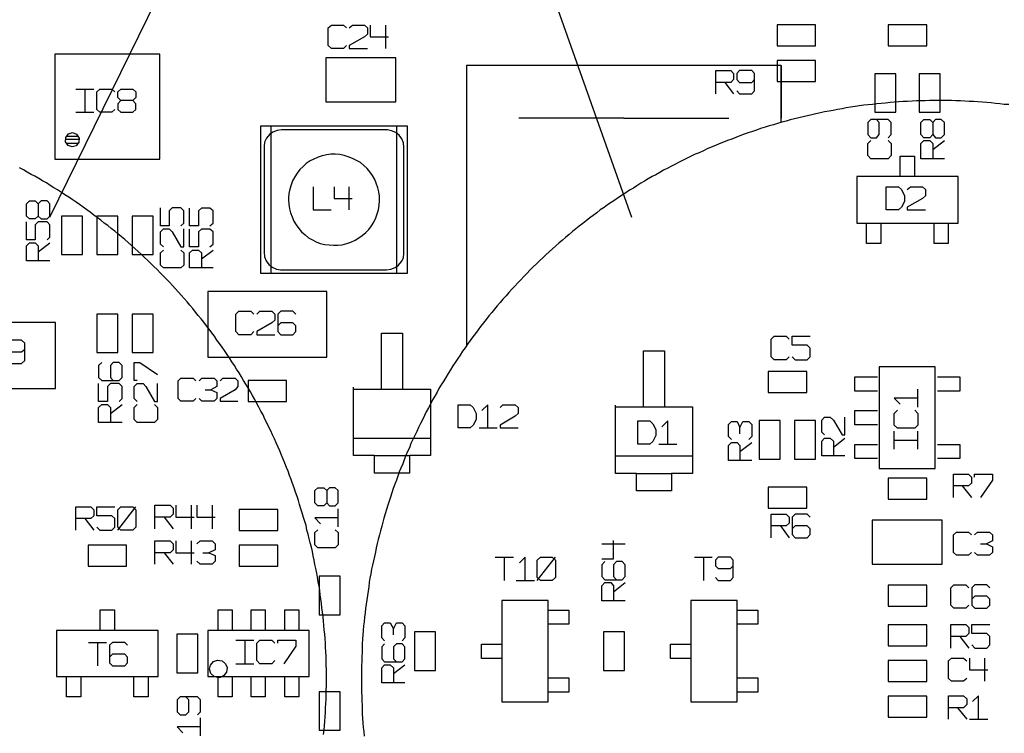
# Model space of a CAD drawing. Header units: millimetres. Extents: x 0 to 1189, y 35 to 806.
# Tile 10 of 18: x 595 to 673, y 449 to 505. Entities that reach past the tile are written whole.
import ezdxf

# ---------------------------------------------------------------- set-up
doc = ezdxf.new("R2010")
doc.units = ezdxf.units.MM
doc.layers.add('Pen 1', color=7, linetype='Continuous')

msp = doc.modelspace()

# ---------------------------------------------------------------- linework, layer by layer
at = {"layer": 'Pen 1', "color": 7, "lineweight": 30}
for p, q in [((623.875, 504.85), (623.875, 503)), ((654.975, 501.675), (654.975, 497.55)), ((650.525, 500.35), (651.225, 499.45)), ((599.525, 499.825), (600.95, 499.825)), ((600.25, 499.825), (600.25, 498)), ((599.525, 498), (600.95, 498)), ((642.6, 497.55), (634.35, 497.55)), ((642.6, 497.55), (650.85, 497.55)), ((614.875, 485.35), (614.875, 496.9)), ((624.775, 485.35), (624.775, 496.9)), ((598.775, 496.125), (599.725, 496.125)), ((599.8, 495.85), (598.7, 495.85)), ((598.775, 495.575), (599.725, 495.575)), ((666.875, 495.075), (667.8, 495.775)), ((621, 492.15), (621, 490.325)), ((596.575, 487.025), (597.5, 487.75)), ((609.4, 486.475), (610.325, 487.175)), ((609.7, 476.2), (610.15, 476.2)), ((665.7, 474.825), (665.7, 476.25)), ((602.25, 474.325), (603.175, 475.05)), ((631.225, 473.2), (632.65, 473.2)), ((651.725, 472.75), (651.725, 473.225)), ((663.85, 471.525), (663.85, 472.95)), ((665.7, 471.525), (665.7, 472.95)), ((621.35, 472.4), (627.4, 472.4)), ((651.725, 471.35), (652.65, 472.05)), ((659.075, 471.7), (659.975, 472.4)), ((663.85, 472.25), (665.7, 472.25)), ((645.35, 471.925), (646.775, 471.925)), ((623, 471.025), (625.75, 471.025)), ((641.95, 471), (648, 471)), ((643.6, 469.625), (646.35, 469.625)), ((669.2, 468.65), (669.925, 467.725)), ((602.825, 465.175), (604.25, 467)), ((608.6, 467.125), (608.6, 465.275)), ((610.25, 467.125), (610.25, 465.275)), ((620.15, 465.425), (620.15, 466.85)), ((600.25, 466.075), (600.95, 465.175)), ((606.475, 466.2), (607.175, 465.275)), ((654.9, 465.5), (655.6, 464.575)), ((608.6, 464.325), (608.6, 462.5)), ((640.875, 464.1), (642.7, 464.1)), ((670.625, 464.1), (671.1, 464.1)), ((606.475, 463.4), (607.175, 462.5)), ((609.525, 463.4), (610, 463.4)), ((632.5, 463.05), (633.925, 463.05)), ((633.2, 463.05), (633.2, 461.225)), ((635.8, 461.225), (637.225, 463.05)), ((648.15, 463.05), (649.55, 463.05)), ((648.85, 463.05), (648.85, 461.225)), ((634.15, 461.225), (635.575, 461.225)), ((641.8, 460.325), (642.7, 461.05)), ((624.5, 456.95), (624.5, 457.425)), ((612.1, 456.525), (613.525, 456.525)), ((612.825, 456.525), (612.825, 454.675)), ((669, 456.825), (669.725, 455.9)), ((600.525, 456.35), (601.95, 456.35)), ((601.25, 456.35), (601.25, 454.5)), ((670.95, 455.125), (670.95, 453.3)), ((612.1, 454.675), (613.525, 454.675)), ((624.5, 453.9), (625.4, 454.6)), ((668.825, 451.225), (669.55, 450.325)), ((609.325, 449.025), (609.325, 450.425)), ((669.775, 450.325), (671.2, 450.325))]:
    msp.add_line(p, q, dxfattribs=at)
for points in [[(643.225, 489.725), (624.025, 543.875), (597.475, 489.725)], [(620.8, 503.25), (620.575, 503), (619.625, 503), (619.375, 503.25), (619.375, 504.625), (619.625, 504.85), (620.575, 504.85), (620.8, 504.625)], [(621.025, 504.625), (621.275, 504.85), (622.225, 504.85), (622.45, 504.625), (622.45, 504.15), (622.225, 503.925), (621.025, 503.25), (621.025, 503), (622.45, 503)], [(622.675, 504.85), (622.675, 503.925), (624.1, 503.925)], [(654.65, 504.875), (654.65, 503.225), (657.675, 503.225), (657.675, 504.875), (654.65, 504.875)], [(663.375, 504.875), (663.375, 503.225), (666.4, 503.225), (666.4, 504.875), (663.375, 504.875)], [(597.875, 494.325), (606.125, 494.325), (606.125, 502.575), (597.875, 502.575), (597.875, 494.325)], [(619.175, 498.825), (624.675, 498.825), (624.675, 502.275), (619.175, 502.275), (619.175, 498.825)], [(654.975, 497.2), (654.975, 501.675), (630.225, 501.675), (630.225, 479.625)], [(657.675, 500.425), (657.675, 502.075), (654.65, 502.075), (654.65, 500.425), (657.675, 500.425)], [(649.825, 499.45), (649.825, 501.275), (651, 501.275), (651.225, 501.05), (651.225, 500.575), (651, 500.35), (649.825, 500.35)], [(651.475, 499.675), (651.7, 499.45), (652.65, 499.45), (652.875, 499.675), (652.875, 501.05), (652.65, 501.275), (651.7, 501.275), (651.475, 501.05), (651.475, 500.575), (651.7, 500.35), (652.65, 500.35), (652.875, 500.575)], [(662.325, 498), (663.975, 498), (663.975, 501.025), (662.325, 501.025), (662.325, 498)], [(667.45, 501.025), (665.8, 501.025), (665.8, 498), (667.45, 498), (667.45, 501.025)], [(602.6, 498.225), (602.375, 498), (601.425, 498), (601.175, 498.225), (601.175, 499.6), (601.425, 499.825), (602.375, 499.825), (602.6, 499.6)], [(603.075, 498.925), (602.825, 498.675), (602.825, 498.225), (603.075, 498), (604.025, 498), (604.25, 498.225), (604.25, 498.675), (604.025, 498.925), (603.075, 498.925), (602.825, 499.15), (602.825, 499.6), (603.075, 499.825), (604.025, 499.825), (604.25, 499.6), (604.25, 499.15), (604.025, 498.925)], [(672.85, 498.6), (672.5, 498.625), (672.15, 498.675), (671.8, 498.7), (671.475, 498.75), (671.125, 498.775), (670.775, 498.8), (670.425, 498.825), (670.075, 498.85), (669.75, 498.85), (669.4, 498.875), (669.05, 498.9), (668.7, 498.9), (668.35, 498.925), (668, 498.925), (667.675, 498.925), (667.325, 498.925), (666.975, 498.925), (666.625, 498.925), (666.275, 498.9), (665.925, 498.9), (665.6, 498.9), (665.25, 498.875), (664.9, 498.85), (664.55, 498.85), (664.2, 498.825), (663.85, 498.8), (663.525, 498.775), (663.175, 498.725), (662.825, 498.7), (662.475, 498.675), (662.15, 498.625), (661.8, 498.575), (661.45, 498.55), (661.1, 498.5), (660.775, 498.45), (660.425, 498.4), (660.075, 498.35), (659.75, 498.275), (659.4, 498.225), (659.05, 498.15), (658.725, 498.1), (658.375, 498.025), (658.05, 497.95), (657.7, 497.875), (657.375, 497.8), (657.025, 497.725), (656.7, 497.65), (656.35, 497.575), (656.025, 497.475), (655.675, 497.4), (655.35, 497.3), (655.025, 497.225), (654.675, 497.125), (654.35, 497.025), (654.025, 496.925), (653.7, 496.825), (653.35, 496.725), (653.025, 496.6), (652.7, 496.5), (652.375, 496.375), (652.05, 496.275), (651.725, 496.15), (651.4, 496.025), (651.075, 495.9), (650.75, 495.775), (650.425, 495.65), (650.1, 495.525), (649.8, 495.4), (649.475, 495.25), (649.15, 495.125), (648.85, 494.975), (648.525, 494.825), (648.2, 494.7), (647.9, 494.55), (647.575, 494.4), (647.275, 494.25), (646.95, 494.075), (646.65, 493.925), (646.35, 493.775), (646.05, 493.6), (645.725, 493.45), (645.425, 493.275), (645.125, 493.1), (644.825, 492.95), (644.525, 492.775), (644.225, 492.6), (643.925, 492.425), (643.625, 492.225), (643.35, 492.05), (643.05, 491.875), (642.75, 491.675), (642.475, 491.5), (642.175, 491.3), (641.9, 491.1), (641.6, 490.925), (641.325, 490.725), (641.05, 490.525), (640.75, 490.325), (640.475, 490.1), (640.2, 489.9), (639.925, 489.7), (639.65, 489.475), (639.375, 489.275), (639.1, 489.05), (638.825, 488.85), (638.575, 488.625), (638.3, 488.4), (638.025, 488.175), (637.775, 487.95), (637.5, 487.725), (637.25, 487.5), (637, 487.275), (636.725, 487.025), (636.475, 486.8), (636.225, 486.575), (635.975, 486.325), (635.725, 486.1), (635.475, 485.85), (635.225, 485.6), (635, 485.35), (634.75, 485.1), (634.5, 484.85), (634.275, 484.6), (634.025, 484.35), (633.8, 484.1), (633.575, 483.85), (633.35, 483.575), (633.1, 483.325), (632.875, 483.05), (632.65, 482.8), (632.425, 482.525), (632.225, 482.275), (632, 482), (631.775, 481.725), (631.575, 481.45), (631.35, 481.175), (631.15, 480.9), (630.95, 480.625), (630.725, 480.35), (630.525, 480.075), (630.325, 479.775), (630.125, 479.5), (629.925, 479.225), (629.75, 478.925), (629.55, 478.65), (629.35, 478.35), (629.175, 478.075), (628.975, 477.775), (628.8, 477.475), (628.625, 477.175), (628.45, 476.9), (628.25, 476.6), (628.075, 476.3), (627.925, 476), (627.75, 475.7), (627.575, 475.4), (627.4, 475.075), (627.25, 474.775), (627.075, 474.475), (626.925, 474.175), (626.775, 473.85), (626.625, 473.55), (626.475, 473.225), (626.325, 472.925), (626.175, 472.6), (626.025, 472.3), (625.875, 471.975), (625.75, 471.65), (625.6, 471.35), (625.475, 471.025), (625.35, 470.7), (625.225, 470.375), (625.075, 470.05), (624.95, 469.75), (624.85, 469.425), (624.725, 469.1), (624.6, 468.775), (624.475, 468.45), (624.375, 468.1), (624.275, 467.775), (624.15, 467.45), (624.05, 467.125), (623.95, 466.8), (623.85, 466.45), (623.75, 466.125), (623.65, 465.8), (623.575, 465.475), (623.475, 465.125), (623.4, 464.8), (623.3, 464.45), (623.225, 464.125), (623.15, 463.775), (623.075, 463.45), (623, 463.1), (622.925, 462.775), (622.85, 462.425), (622.775, 462.1), (622.725, 461.75), (622.65, 461.4), (622.6, 461.075), (622.55, 460.725), (622.5, 460.375), (622.45, 460.05), (622.4, 459.7), (622.35, 459.35), (622.3, 459.025), (622.275, 458.675), (622.225, 458.325), (622.2, 457.975), (622.15, 457.65), (622.125, 457.3), (622.1, 456.95), (622.075, 456.6), (622.05, 456.25), (622.025, 455.9), (622.025, 455.575), (622, 455.225), (622, 454.875), (621.975, 454.525), (621.975, 454.175), (621.975, 453.825), (621.975, 453.5), (621.975, 453.15), (621.975, 452.8), (621.975, 452.45), (622, 452.1), (622, 451.75), (622.025, 451.425), (622.05, 451.075), (622.05, 450.725), (622.075, 450.375), (622.1, 450.025), (622.125, 449.675), (622.175, 449.35), (622.2, 449)], [(625.6, 496.9), (614.05, 496.9), (614.05, 485.35), (625.6, 485.35), (625.6, 496.9)], [(663.375, 496), (663.6, 496.25), (663.6, 497.2), (663.375, 497.425), (662, 497.425), (661.775, 497.2), (661.775, 496.25), (662, 496), (662.45, 496), (662.675, 496.25), (662.675, 497.2), (662.45, 497.425)], [(666.875, 496.25), (667.1, 496), (667.55, 496), (667.8, 496.25), (667.8, 497.2), (667.55, 497.425), (667.1, 497.425), (666.875, 497.2), (666.875, 496.25), (666.65, 496), (666.175, 496), (665.95, 496.25), (665.95, 497.2), (666.175, 497.425), (666.65, 497.425), (666.875, 497.2)], [(599.25, 495.3), (598.925, 495.4), (598.725, 495.675), (598.75, 496.025), (598.95, 496.3), (599.275, 496.4), (599.6, 496.275), (599.8, 495.975), (599.775, 495.65), (599.55, 495.375), (599.25, 495.3)], [(623.95, 485.625), (624.3, 485.675), (624.625, 485.8), (624.9, 486), (625.125, 486.275), (625.275, 486.575), (625.325, 486.925), (625.325, 487), (625.325, 495.25), (625.275, 495.6), (625.15, 495.925), (624.95, 496.2), (624.675, 496.425), (624.35, 496.55), (624.025, 496.625), (623.95, 496.625), (615.7, 496.625), (615.35, 496.575), (615.025, 496.45), (614.75, 496.25), (614.525, 495.975), (614.375, 495.65), (614.325, 495.325), (614.325, 495.25), (614.325, 487), (614.375, 486.65), (614.5, 486.325), (614.7, 486.05), (614.975, 485.825), (615.3, 485.675), (615.625, 485.625), (615.7, 485.625), (623.95, 485.625)], [(663.375, 495.775), (663.6, 495.55), (663.6, 494.6), (663.375, 494.35), (662, 494.35), (661.775, 494.6), (661.775, 495.55), (662, 495.775)], [(667.8, 494.35), (665.95, 494.35), (665.95, 495.55), (666.175, 495.775), (666.65, 495.775), (666.875, 495.55), (666.875, 494.35)], [(616.25, 491.125), (616.275, 490.775), (616.325, 490.425), (616.4, 490.1), (616.525, 489.775), (616.675, 489.45), (616.85, 489.15), (617.05, 488.875), (617.275, 488.6), (617.55, 488.375), (617.825, 488.15), (618.125, 487.975), (618.425, 487.825), (618.75, 487.7), (619.1, 487.625), (619.45, 487.575), (619.775, 487.55), (620.125, 487.55), (620.475, 487.6), (620.825, 487.7), (621.15, 487.8), (621.475, 487.95), (621.775, 488.125), (622.05, 488.325), (622.325, 488.55), (622.55, 488.8), (622.775, 489.075), (622.95, 489.375), (623.1, 489.7), (623.225, 490.025), (623.325, 490.35), (623.375, 490.7), (623.4, 491.05), (623.4, 491.4), (623.35, 491.75), (623.275, 492.075), (623.15, 492.425), (623.025, 492.725), (622.85, 493.025), (622.65, 493.325), (622.425, 493.575), (622.175, 493.825), (621.9, 494.05), (621.6, 494.225), (621.275, 494.375), (620.95, 494.5), (620.625, 494.6), (620.275, 494.675), (619.925, 494.7), (619.575, 494.7), (619.25, 494.65), (618.9, 494.575), (618.575, 494.475), (618.25, 494.325), (617.95, 494.175), (617.65, 493.975), (617.4, 493.75), (617.15, 493.5), (616.925, 493.225), (616.75, 492.925), (616.575, 492.625), (616.45, 492.3), (616.35, 491.95), (616.275, 491.625), (616.25, 491.275), (616.25, 491.125)], [(664.325, 492.95), (664.325, 494.55), (665.45, 494.55), (665.45, 492.95)], [(619.225, 453.55), (619.225, 453.9), (619.225, 454.225), (619.2, 454.575), (619.2, 454.925), (619.2, 455.275), (619.175, 455.625), (619.15, 455.975), (619.15, 456.3), (619.125, 456.65), (619.1, 457), (619.05, 457.35), (619.025, 457.7), (619, 458.025), (618.975, 458.375), (618.925, 458.725), (618.875, 459.075), (618.85, 459.4), (618.8, 459.75), (618.75, 460.1), (618.7, 460.45), (618.65, 460.775), (618.575, 461.125), (618.525, 461.475), (618.475, 461.8), (618.4, 462.15), (618.325, 462.475), (618.275, 462.825), (618.2, 463.15), (618.125, 463.5), (618.05, 463.825), (617.95, 464.175), (617.875, 464.5), (617.8, 464.85), (617.7, 465.175), (617.625, 465.525), (617.525, 465.85), (617.425, 466.175), (617.325, 466.525), (617.225, 466.85), (617.125, 467.175), (617.025, 467.5), (616.925, 467.825), (616.8, 468.15), (616.7, 468.5), (616.575, 468.825), (616.45, 469.15), (616.325, 469.475), (616.225, 469.8), (616.1, 470.1), (615.95, 470.425), (615.825, 470.75), (615.7, 471.075), (615.575, 471.4), (615.425, 471.7), (615.275, 472.025), (615.15, 472.35), (615, 472.65), (614.85, 472.975), (614.7, 473.275), (614.55, 473.6), (614.4, 473.9), (614.25, 474.225), (614.075, 474.525), (613.925, 474.825), (613.75, 475.125), (613.6, 475.425), (613.425, 475.75), (613.25, 476.05), (613.075, 476.35), (612.9, 476.65), (612.725, 476.925), (612.55, 477.225), (612.375, 477.525), (612.175, 477.825), (612, 478.1), (611.8, 478.4), (611.625, 478.7), (611.425, 478.975), (611.225, 479.275), (611.025, 479.55), (610.825, 479.825), (610.625, 480.1), (610.425, 480.4), (610.225, 480.675), (610.025, 480.95), (609.8, 481.225), (609.6, 481.5), (609.375, 481.775), (609.15, 482.025), (608.95, 482.3), (608.725, 482.575), (608.5, 482.85), (608.275, 483.1), (608.05, 483.375), (607.825, 483.625), (607.6, 483.875), (607.35, 484.15), (607.125, 484.4), (606.9, 484.65), (606.65, 484.9), (606.4, 485.15), (606.175, 485.4), (605.925, 485.65), (605.675, 485.875), (605.425, 486.125), (605.175, 486.375), (604.925, 486.6), (604.675, 486.85), (604.425, 487.075), (604.175, 487.3), (603.9, 487.525), (603.65, 487.775), (603.375, 488), (603.125, 488.225), (602.85, 488.45), (602.6, 488.65), (602.325, 488.875), (602.05, 489.1), (601.775, 489.3), (601.5, 489.525), (601.225, 489.725), (600.95, 489.925), (600.675, 490.15), (600.4, 490.35), (600.125, 490.55), (599.825, 490.75), (599.55, 490.95), (599.25, 491.15), (598.975, 491.325), (598.675, 491.525), (598.4, 491.7), (598.1, 491.9), (597.8, 492.075), (597.525, 492.25), (597.225, 492.45), (596.925, 492.625), (596.625, 492.8), (596.325, 492.975), (596.025, 493.125), (595.725, 493.3), (595.425, 493.475), (595.1, 493.625)], [(660.9, 489.3), (668.875, 489.3), (668.875, 492.95), (660.9, 492.95), (660.9, 489.3)], [(618.175, 492.15), (618.175, 490.325), (619.6, 490.325)], [(619.825, 492.15), (619.825, 491.225), (621.25, 491.225)], [(663.225, 490.325), (663.225, 492.15), (664.175, 492.15), (664.425, 491.925), (664.65, 491.45), (664.65, 491), (664.425, 490.55), (664.175, 490.325), (663.225, 490.325)], [(664.875, 491.925), (665.125, 492.15), (666.075, 492.15), (666.3, 491.925), (666.3, 491.45), (666.075, 491.225), (664.875, 490.55), (664.875, 490.325), (666.3, 490.325)], [(596.575, 489.85), (596.8, 489.625), (597.275, 489.625), (597.5, 489.85), (597.5, 490.8), (597.275, 491.05), (596.8, 491.05), (596.575, 490.8), (596.575, 489.85), (596.35, 489.625), (595.9, 489.625), (595.65, 489.85), (595.65, 490.8), (595.9, 491.05), (596.35, 491.05), (596.575, 490.8)], [(598.4, 486.825), (600.05, 486.825), (600.05, 489.85), (598.4, 489.85), (598.4, 486.825)], [(602.825, 489.85), (601.175, 489.85), (601.175, 486.825), (602.825, 486.825), (602.825, 489.85)], [(603.975, 486.825), (605.625, 486.825), (605.625, 489.85), (603.975, 489.85), (603.975, 486.825)], [(607.8, 489.075), (608.025, 489.3), (608.025, 490.25), (607.8, 490.5), (607.1, 490.5), (606.875, 490.25), (606.875, 489.075), (606.2, 489.075), (606.2, 490.5)], [(610.075, 489.075), (610.325, 489.3), (610.325, 490.25), (610.075, 490.475), (609.4, 490.475), (609.175, 490.25), (609.175, 489.075), (608.475, 489.075), (608.475, 490.475)], [(597.275, 487.975), (597.5, 488.2), (597.5, 489.15), (597.275, 489.4), (596.575, 489.4), (596.35, 489.15), (596.35, 487.975), (595.65, 487.975), (595.65, 489.4)], [(662.8, 489.3), (662.8, 487.7), (661.675, 487.7), (661.675, 489.3)], [(668.1, 489.3), (668.1, 487.7), (666.975, 487.7), (666.975, 489.3)], [(606.425, 487.425), (606.2, 487.65), (606.2, 488.6), (606.425, 488.85), (606.875, 488.85), (607.1, 488.6), (607.8, 487.425), (608.025, 487.425), (608.025, 488.85)], [(610.075, 487.425), (610.325, 487.65), (610.325, 488.6), (610.075, 488.825), (609.4, 488.825), (609.175, 488.6), (609.175, 487.425), (608.475, 487.425), (608.475, 488.825)], [(597.5, 486.325), (595.65, 486.325), (595.65, 487.5), (595.9, 487.75), (596.35, 487.75), (596.575, 487.5), (596.575, 486.325)], [(607.8, 487.175), (608.025, 486.95), (608.025, 486), (607.8, 485.775), (606.425, 485.775), (606.2, 486), (606.2, 486.95), (606.425, 487.175)], [(610.325, 485.775), (608.475, 485.775), (608.475, 486.95), (608.7, 487.175), (609.175, 487.175), (609.4, 486.95), (609.4, 485.775)], [(619.25, 483.925), (609.9, 483.925), (609.9, 478.75), (619.25, 478.75), (619.25, 483.925)], [(601.175, 479.125), (602.825, 479.125), (602.825, 482.15), (601.175, 482.15), (601.175, 479.125)], [(605.625, 482.15), (603.975, 482.15), (603.975, 479.125), (605.625, 479.125), (605.625, 482.15)], [(613.525, 480.775), (613.3, 480.525), (612.35, 480.525), (612.1, 480.775), (612.1, 482.15), (612.35, 482.375), (613.3, 482.375), (613.525, 482.15)], [(613.75, 482.15), (614, 482.375), (614.95, 482.375), (615.175, 482.15), (615.175, 481.675), (614.95, 481.45), (613.75, 480.775), (613.75, 480.525), (615.175, 480.525)], [(616.825, 482.15), (616.6, 482.375), (615.65, 482.375), (615.4, 482.15), (615.4, 480.775), (615.65, 480.525), (616.6, 480.525), (616.825, 480.775), (616.825, 481.225), (616.6, 481.45), (615.65, 481.45), (615.4, 481.225)], [(588.6, 476.3), (597.95, 476.3), (597.95, 481.475), (588.6, 481.475), (588.6, 476.3)], [(623.55, 476.25), (623.55, 480.65), (625.2, 480.65), (625.2, 476.25)], [(594.1, 478.5), (594.35, 478.275), (595.275, 478.275), (595.525, 478.5), (595.525, 479.875), (595.275, 480.1), (594.35, 480.1), (594.1, 479.875), (594.1, 479.4), (594.35, 479.175), (595.275, 479.175), (595.525, 479.4)], [(655.6, 478.8), (655.35, 478.55), (654.425, 478.55), (654.175, 478.8), (654.175, 480.175), (654.425, 480.4), (655.35, 480.4), (655.6, 480.175)], [(655.825, 478.8), (656.075, 478.55), (657, 478.55), (657.25, 478.8), (657.25, 479.475), (657, 479.7), (655.825, 479.7), (655.825, 480.4), (657.25, 480.4)], [(644.15, 474.85), (644.15, 479.25), (645.8, 479.25), (645.8, 474.85)], [(601.575, 478.35), (601.325, 478.1), (601.325, 477.175), (601.575, 476.925), (602.95, 476.925), (603.175, 477.175), (603.175, 478.1), (602.95, 478.35), (602.475, 478.35), (602.25, 478.1), (602.25, 477.175), (602.475, 476.925)], [(604.35, 476.925), (604.125, 476.925), (604.125, 478.35), (604.575, 478.35), (605.95, 477.4)], [(653.95, 477.625), (653.95, 475.975), (656.975, 475.975), (656.975, 477.625), (653.95, 477.625)], [(667.075, 470.025), (667.075, 478), (662.675, 478), (662.675, 470.025), (667.075, 470.025)], [(602.95, 475.275), (603.175, 475.525), (603.175, 476.45), (602.95, 476.7), (602.25, 476.7), (602.025, 476.45), (602.025, 475.275), (601.325, 475.275), (601.325, 476.7)], [(604.35, 475.275), (604.125, 475.525), (604.125, 476.45), (604.35, 476.7), (604.825, 476.7), (605.05, 476.45), (605.725, 475.275), (605.95, 475.275), (605.95, 476.7)], [(608.975, 475.525), (608.75, 475.3), (607.8, 475.3), (607.575, 475.525), (607.575, 476.9), (607.8, 477.125), (608.75, 477.125), (608.975, 476.9)], [(609.225, 476.9), (609.45, 477.125), (610.4, 477.125), (610.625, 476.9), (610.625, 476.45), (610.15, 476.2), (610.625, 475.975), (610.625, 475.525), (610.4, 475.3), (609.45, 475.3), (609.225, 475.525)], [(610.875, 476.9), (611.1, 477.125), (612.05, 477.125), (612.275, 476.9), (612.275, 476.45), (612.05, 476.2), (610.875, 475.525), (610.875, 475.3), (612.275, 475.3)], [(613.075, 476.925), (613.075, 475.275), (616.1, 475.275), (616.1, 476.925), (613.075, 476.925)], [(662.525, 476.1), (660.75, 476.1), (660.75, 477.225), (662.525, 477.225)], [(667.25, 477.225), (669, 477.225), (669, 476.1), (667.25, 476.1)], [(621.35, 476.25), (627.4, 476.25), (627.4, 471.025), (625.75, 471.025), (625.75, 469.65), (623, 469.65), (623, 471.025), (621.35, 471.025), (621.35, 476.4)], [(665.7, 475.55), (663.85, 475.55), (664.325, 475.075)], [(603.175, 473.625), (601.325, 473.625), (601.325, 474.8), (601.575, 475.05), (602.025, 475.05), (602.25, 474.8), (602.25, 473.625)], [(605.725, 475.05), (605.95, 474.8), (605.95, 473.875), (605.725, 473.625), (604.35, 473.625), (604.125, 473.875), (604.125, 474.8), (604.35, 475.05)], [(629.575, 473.2), (629.575, 475.025), (630.525, 475.025), (630.75, 474.8), (631, 474.35), (631, 473.875), (630.75, 473.425), (630.525, 473.2), (629.575, 473.2)], [(631.925, 473.2), (631.925, 475.025), (631.45, 474.575)], [(632.875, 474.8), (633.1, 475.025), (634.05, 475.025), (634.3, 474.8), (634.3, 474.35), (634.05, 474.125), (632.875, 473.425), (632.875, 473.2), (634.3, 473.2)], [(641.95, 474.85), (648, 474.85), (648, 469.625), (646.35, 469.625), (646.35, 468.25), (643.6, 468.25), (643.6, 469.625), (641.95, 469.625), (641.95, 475)], [(662.525, 473.45), (660.75, 473.45), (660.75, 474.575), (662.525, 474.575)], [(665.475, 474.6), (665.7, 474.35), (665.7, 473.425), (665.475, 473.175), (664.1, 473.175), (663.85, 473.425), (663.85, 474.35), (664.1, 474.6)], [(643.7, 471.925), (643.7, 473.75), (644.65, 473.75), (644.875, 473.525), (645.125, 473.075), (645.125, 472.6), (644.875, 472.15), (644.65, 471.925), (643.7, 471.925)], [(646.05, 471.925), (646.05, 473.75), (645.6, 473.3)], [(651.05, 472.3), (650.825, 472.525), (650.825, 473.475), (651.05, 473.7), (651.5, 473.7), (651.725, 473.225), (651.95, 473.7), (652.425, 473.7), (652.65, 473.475), (652.65, 472.525), (652.425, 472.3)], [(653.225, 470.75), (654.875, 470.75), (654.875, 473.775), (653.225, 473.775), (653.225, 470.75)], [(657.675, 473.775), (656.025, 473.775), (656.025, 470.75), (657.675, 470.75), (657.675, 473.775)], [(658.375, 472.65), (658.15, 472.875), (658.15, 473.825), (658.375, 474.05), (658.825, 474.05), (659.075, 473.825), (659.75, 472.65), (659.975, 472.65), (659.975, 474.05)], [(652.65, 470.65), (650.825, 470.65), (650.825, 471.825), (651.05, 472.05), (651.5, 472.05), (651.725, 471.825), (651.725, 470.65)], [(659.975, 471), (658.15, 471), (658.15, 472.175), (658.375, 472.4), (658.825, 472.4), (659.075, 472.175), (659.075, 471)], [(662.525, 470.8), (660.75, 470.8), (660.75, 471.9), (662.525, 471.9)], [(667.25, 471.9), (669, 471.9), (669, 470.8), (667.25, 470.8)], [(663.375, 469.25), (663.375, 467.6), (666.4, 467.6), (666.4, 469.25), (663.375, 469.25)], [(668.5, 467.725), (668.5, 469.575), (669.675, 469.575), (669.925, 469.325), (669.925, 468.875), (669.675, 468.65), (668.5, 468.65)], [(670.15, 469.325), (670.15, 469.575), (671.575, 469.575), (671.575, 469.1), (670.625, 467.725)], [(619.25, 467.325), (619.475, 467.075), (619.925, 467.075), (620.15, 467.325), (620.15, 468.275), (619.925, 468.5), (619.475, 468.5), (619.25, 468.275), (619.25, 467.325), (619.025, 467.075), (618.55, 467.075), (618.325, 467.325), (618.325, 468.275), (618.55, 468.5), (619.025, 468.5), (619.25, 468.275)], [(656.975, 466.9), (656.975, 468.55), (653.95, 468.55), (653.95, 466.9), (656.975, 466.9)], [(599.525, 465.175), (599.525, 467), (600.725, 467), (600.95, 466.775), (600.95, 466.3), (600.725, 466.075), (599.525, 466.075)], [(601.175, 465.4), (601.425, 465.175), (602.375, 465.175), (602.6, 465.4), (602.6, 466.075), (602.375, 466.3), (601.175, 466.3), (601.175, 467), (602.6, 467)], [(602.825, 465.4), (602.825, 466.775), (603.075, 467), (604.025, 467), (604.25, 466.775), (604.25, 465.4), (604.025, 465.175), (603.075, 465.175), (602.825, 465.4)], [(605.75, 465.275), (605.75, 467.125), (606.95, 467.125), (607.175, 466.9), (607.175, 466.425), (606.95, 466.2), (605.75, 466.2)], [(607.4, 467.125), (607.4, 466.2), (608.825, 466.2)], [(609.05, 467.125), (609.05, 466.2), (610.475, 466.2)], [(615.4, 465.15), (615.4, 466.8), (612.375, 466.8), (612.375, 465.15), (615.4, 465.15)], [(620.15, 466.15), (618.325, 466.15), (618.775, 465.675)], [(654.175, 464.575), (654.175, 466.425), (655.35, 466.425), (655.6, 466.2), (655.6, 465.725), (655.35, 465.5), (654.175, 465.5)], [(657.25, 466.2), (657, 466.425), (656.075, 466.425), (655.825, 466.2), (655.825, 464.825), (656.075, 464.575), (657, 464.575), (657.25, 464.825), (657.25, 465.275), (657, 465.5), (656.075, 465.5), (655.825, 465.275)], [(667.625, 465.95), (662.125, 465.95), (662.125, 462.5), (667.625, 462.5), (667.625, 465.95)], [(619.925, 465.2), (620.15, 464.975), (620.15, 464.025), (619.925, 463.775), (618.55, 463.775), (618.325, 464.025), (618.325, 464.975), (618.55, 465.2)], [(669.925, 463.425), (669.675, 463.2), (668.75, 463.2), (668.5, 463.425), (668.5, 464.8), (668.75, 465.025), (669.675, 465.025), (669.925, 464.8)], [(670.15, 464.8), (670.4, 465.025), (671.325, 465.025), (671.575, 464.8), (671.575, 464.325), (671.1, 464.1), (671.575, 463.875), (671.575, 463.425), (671.325, 463.2), (670.4, 463.2), (670.15, 463.425)], [(605.75, 462.5), (605.75, 464.325), (606.95, 464.325), (607.175, 464.1), (607.175, 463.625), (606.95, 463.4), (605.75, 463.4)], [(607.4, 464.325), (607.4, 463.4), (608.825, 463.4)], [(609.05, 464.1), (609.3, 464.325), (610.25, 464.325), (610.475, 464.1), (610.475, 463.625), (610, 463.4), (610.475, 463.175), (610.475, 462.725), (610.25, 462.5), (609.3, 462.5), (609.05, 462.725)], [(640.875, 462.925), (641.8, 462.925), (641.8, 464.35)], [(600.5, 464), (600.5, 462.35), (603.525, 462.35), (603.525, 464), (600.5, 464)], [(612.375, 464), (612.375, 462.35), (615.4, 462.35), (615.4, 464), (612.375, 464)], [(634.85, 461.225), (634.85, 463.05), (634.4, 462.6)], [(635.8, 461.45), (635.8, 462.825), (636.05, 463.05), (636.975, 463.05), (637.225, 462.825), (637.225, 461.45), (636.975, 461.225), (636.05, 461.225), (635.8, 461.45)], [(649.8, 461.45), (650.025, 461.225), (650.975, 461.225), (651.2, 461.45), (651.2, 462.825), (650.975, 463.05), (650.025, 463.05), (649.8, 462.825), (649.8, 462.375), (650.025, 462.15), (650.975, 462.15), (651.2, 462.375)], [(641.1, 462.7), (640.875, 462.45), (640.875, 461.525), (641.1, 461.275), (642.475, 461.275), (642.7, 461.525), (642.7, 462.45), (642.475, 462.7), (642.025, 462.7), (641.8, 462.45), (641.8, 461.525), (642.025, 461.275)], [(620.3, 461.55), (618.65, 461.55), (618.65, 458.525), (620.3, 458.525), (620.3, 461.55)], [(642.7, 459.625), (640.875, 459.625), (640.875, 460.8), (641.1, 461.05), (641.575, 461.05), (641.8, 460.8), (641.8, 459.625)], [(663.375, 460.85), (663.375, 459.2), (666.4, 459.2), (666.4, 460.85), (663.375, 460.85)], [(669.725, 459.275), (669.475, 459.05), (668.525, 459.05), (668.3, 459.275), (668.3, 460.65), (668.525, 460.875), (669.475, 460.875), (669.725, 460.65)], [(671.375, 460.65), (671.125, 460.875), (670.175, 460.875), (669.95, 460.65), (669.95, 459.275), (670.175, 459.05), (671.125, 459.05), (671.375, 459.275), (671.375, 459.75), (671.125, 459.975), (670.175, 459.975), (669.95, 459.75)], [(636.65, 451.675), (636.65, 459.65), (633.025, 459.65), (633.025, 451.675), (636.65, 451.675)], [(651.5, 451.675), (651.5, 459.65), (647.875, 459.65), (647.875, 451.675), (651.5, 451.675)], [(601.45, 457.3), (601.45, 458.925), (602.575, 458.925), (602.575, 457.3)], [(610.725, 457.3), (610.725, 458.925), (611.825, 458.925), (611.825, 457.3)], [(613.325, 457.3), (613.325, 458.925), (614.425, 458.925), (614.425, 457.3)], [(615.95, 457.3), (615.95, 458.925), (617.05, 458.925), (617.05, 457.3)], [(636.65, 458.875), (638.275, 458.875), (638.275, 457.775), (636.65, 457.775)], [(651.5, 458.875), (653.125, 458.875), (653.125, 457.775), (651.5, 457.775)], [(598.025, 453.675), (606, 453.675), (606, 457.3), (598.025, 457.3), (598.025, 453.675)], [(617.875, 457.3), (609.9, 457.3), (609.9, 453.675), (617.875, 453.675), (617.875, 457.3)], [(623.8, 456.475), (623.575, 456.725), (623.575, 457.65), (623.8, 457.9), (624.25, 457.9), (624.5, 457.425), (624.725, 457.9), (625.175, 457.9), (625.4, 457.65), (625.4, 456.725), (625.175, 456.475)], [(663.375, 457.725), (663.375, 456.075), (666.4, 456.075), (666.4, 457.725), (663.375, 457.725)], [(668.3, 455.9), (668.3, 457.75), (669.475, 457.75), (669.725, 457.525), (669.725, 457.05), (669.475, 456.825), (668.3, 456.825)], [(669.95, 456.15), (670.175, 455.9), (671.125, 455.9), (671.375, 456.15), (671.375, 456.825), (671.125, 457.05), (669.95, 457.05), (669.95, 457.75), (671.375, 457.75)], [(607.475, 453.975), (609.125, 453.975), (609.125, 457), (607.475, 457), (607.475, 453.975)], [(615.175, 454.925), (614.95, 454.675), (614, 454.675), (613.75, 454.925), (613.75, 456.3), (614, 456.525), (614.95, 456.525), (615.175, 456.3)], [(615.4, 456.3), (615.4, 456.525), (616.825, 456.525), (616.825, 456.05), (615.875, 454.675)], [(627.8, 457.175), (626.15, 457.175), (626.15, 454.15), (627.8, 454.15), (627.8, 457.175)], [(642.65, 457.175), (641, 457.175), (641, 454.15), (642.65, 454.15), (642.65, 457.175)], [(603.6, 456.125), (603.375, 456.35), (602.425, 456.35), (602.175, 456.125), (602.175, 454.75), (602.425, 454.5), (603.375, 454.5), (603.6, 454.75), (603.6, 455.2), (603.375, 455.425), (602.425, 455.425), (602.175, 455.2)], [(623.8, 456.25), (623.575, 456), (623.575, 455.075), (623.8, 454.825), (625.175, 454.825), (625.4, 455.075), (625.4, 456), (625.175, 456.25), (624.725, 456.25), (624.5, 456), (624.5, 455.075), (624.725, 454.825)], [(633.025, 455.1), (631.425, 455.1), (631.425, 456.225), (633.025, 456.225)], [(647.875, 455.1), (646.275, 455.1), (646.275, 456.225), (647.875, 456.225)], [(669.55, 453.525), (669.3, 453.3), (668.35, 453.3), (668.125, 453.525), (668.125, 454.9), (668.35, 455.125), (669.3, 455.125), (669.55, 454.9)], [(669.775, 455.125), (669.775, 454.2), (671.2, 454.2)], [(610.75, 453.575), (610.4, 453.675), (610.15, 453.9), (610.05, 454.25), (610.125, 454.575), (610.35, 454.85), (610.675, 454.95), (611.025, 454.9), (611.3, 454.675), (611.425, 454.375), (611.375, 454.025), (611.175, 453.75), (610.875, 453.6), (610.75, 453.575)], [(625.4, 453.175), (623.575, 453.175), (623.575, 454.35), (623.8, 454.6), (624.25, 454.6), (624.5, 454.35), (624.5, 453.175)], [(663.375, 454.925), (663.375, 453.275), (666.4, 453.275), (666.4, 454.925), (663.375, 454.925)], [(599.925, 453.675), (599.925, 452.075), (598.8, 452.075), (598.8, 453.675)], [(605.225, 453.675), (605.225, 452.075), (604.1, 452.075), (604.1, 453.675)], [(611.825, 453.675), (611.825, 452.075), (610.725, 452.075), (610.725, 453.675)], [(614.425, 453.675), (614.425, 452.075), (613.325, 452.075), (613.325, 453.675)], [(617.05, 453.675), (617.05, 452.075), (615.95, 452.075), (615.95, 453.675)], [(619, 449.125), (619.05, 449.475), (619.075, 449.8), (619.1, 450.15), (619.125, 450.5), (619.15, 450.85), (619.15, 451.2), (619.175, 451.55), (619.2, 451.875), (619.2, 452.225), (619.2, 452.575), (619.225, 452.925), (619.225, 453.275), (619.225, 453.55)], [(636.65, 453.575), (638.275, 453.575), (638.275, 452.45), (636.65, 452.45)], [(651.5, 453.575), (653.125, 453.575), (653.125, 452.45), (651.5, 452.45)], [(609.1, 450.675), (609.325, 450.9), (609.325, 451.85), (609.1, 452.075), (607.725, 452.075), (607.5, 451.85), (607.5, 450.9), (607.725, 450.675), (608.175, 450.675), (608.425, 450.9), (608.425, 451.85), (608.175, 452.075)], [(620.3, 452.475), (618.65, 452.475), (618.65, 449.45), (620.3, 449.45), (620.3, 452.475)], [(666.4, 450.475), (666.4, 452.125), (663.375, 452.125), (663.375, 450.475), (666.4, 450.475)], [(668.125, 450.325), (668.125, 452.15), (669.3, 452.15), (669.55, 451.925), (669.55, 451.475), (669.3, 451.225), (668.125, 451.225)], [(670.475, 450.325), (670.475, 452.15), (670, 451.7)], [(609.325, 449.725), (607.5, 449.725), (607.95, 449.25)]]:
    msp.add_lwpolyline(points, dxfattribs=at)

doc.saveas('drawing.dxf')
